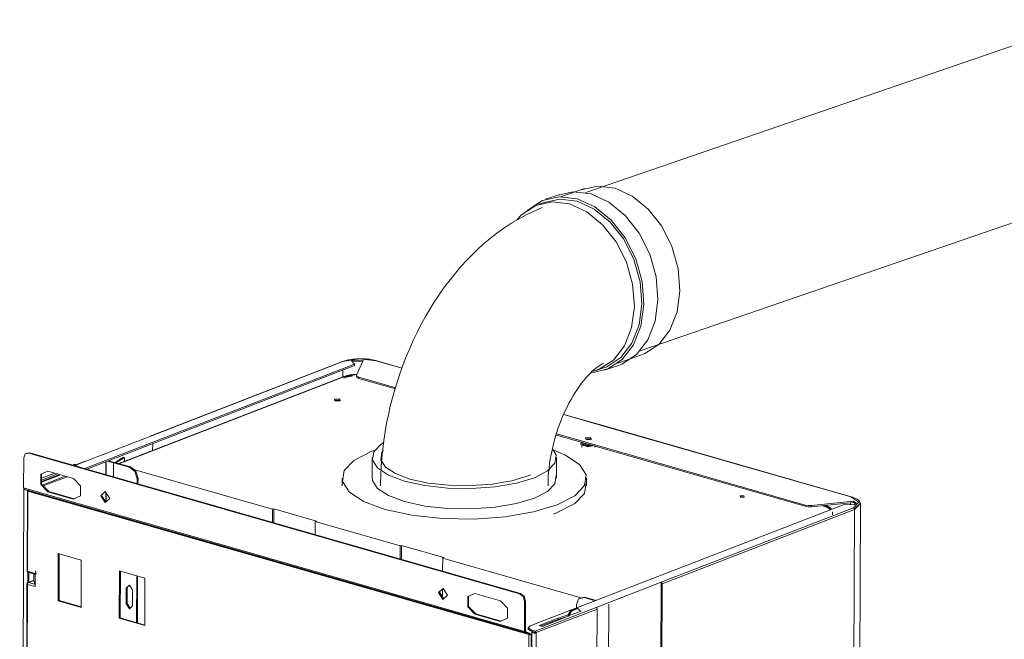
# Model space of a CAD drawing. Header units: millimetres. Extents: x 37142 to 69399, y 2700 to 29257.
# Tile 62 of 85: x 67253 to 67841, y 20753 to 21123. Entities that reach past the tile are written whole.
import ezdxf

# ---------------------------------------------------------------- set-up
doc = ezdxf.new("R2010")
doc.units = ezdxf.units.MM
doc.layers.add('G-XREF-____-OTLN', color=8, linetype='Continuous', lineweight=9)
doc.layers.add('M-EQPM-____-OTLN', color=50, linetype='Continuous', lineweight=20)

# ---------------------------------------------------------------- blocks, each defined once
blk = doc.blocks.new('City Class FR - City Class F_iam-V156-3D Отопление Right')
at = {"layer": 'G-XREF-____-OTLN'}
for p, q in [((-7954.68, 20854.91), (-7793.57, 20917.27)), ((-7793.58, 20916.52), (-7953.56, 20854.59)), ((-7800.82, 20918.78), (-7915.6, 20874.35)), ((-7800.53, 20918.79), (-7915.3, 20874.36)), ((-7800.96, 20918.69), (-7800.53, 20918.79)), ((-7793.57, 20917.27), (-7795.45, 20919.22)), ((-7793.57, 20917.27), (-7793.58, 20916.52)), ((-7788.57, 20919.38), (-7792.51, 20910.76)), ((-7780.29, 20919.27), (-7780.51, 20919.25)), ((-7765.14, 20914.92), (-7780.29, 20919.27)), ((-7780.14, 20919.17), (-7780.29, 20919.27)), ((-7765.17, 20914.85), (-7780.14, 20919.15)), ((-7800.56, 20909.54), (-7800.54, 20913.82)), ((-7800.12, 20909.72), (-7792.56, 20911.14)), ((-7792.56, 20910.56), (-7792.56, 20909.81)), ((-7792.51, 20910.76), (-7792.51, 20910.01)), ((-7800.48, 20909.7), (-7935.49, 20857.45)), ((-7934.37, 20857.75), (-7800.12, 20909.72)), ((-7800.12, 20909.72), (-7800.66, 20909.59)), ((-7791.15, 20909.55), (-7768.94, 20903.18)), ((-7791.15, 20908.79), (-7791.15, 20909.55)), ((-7769.2, 20902.5), (-7791.15, 20908.79)), ((-7802.44, 20895.75), (-7805.35, 20895.72)), ((-7646.12, 20880.73), (-7668.62, 20887.18)), ((-7645.9, 20880.74), (-7668.59, 20887.25)), ((-7497.33, 20838.08), (-7646.12, 20880.73)), ((-7497.11, 20838.09), (-7645.9, 20880.74)), ((-7524.56, 20832.37), (-7673.1, 20874.95)), ((-7672.85, 20875.63), (-7524.56, 20833.13)), ((-7915.3, 20874.36), (-7954.21, 20859.3)), ((-7915.74, 20874.26), (-7915.3, 20874.36)), ((-7914.19, 20869.83), (-7914.21, 20865.56)), ((-7658.47, 20870.12), (-7658.48, 20869.37)), ((-7658.4, 20869.64), (-7654.79, 20867.88)), ((-7657.35, 20868.97), (-7654.62, 20868.18)), ((-7654.6, 20868.22), (-7657.24, 20868.98)), ((-7654.43, 20869.29), (-7656.45, 20870.17)), ((-7652.48, 20872.66), (-7655.39, 20872.62)), ((-7654.79, 20868.64), (-7651.65, 20869.04)), ((-7654.43, 20869.29), (-7653.62, 20869.28)), ((-7987.63, 20864.36), (-7989.79, 20863.87)), ((-7989.09, 20864.32), (-7989.61, 20864.11)), ((-7988.15, 20864.16), (-7987.63, 20864.36)), ((-7988.15, 20864.16), (-7695.07, 20780.15)), ((-7987.63, 20864.36), (-7694.56, 20780.35)), ((-7653.94, 20868.43), (-7655.18, 20868.27)), ((-7650.27, 20868.62), (-7654.79, 20867.88)), ((-7651.34, 20868.6), (-7654.6, 20868.22)), ((-7654.6, 20868.19), (-7651.25, 20868.57)), ((-7991.28, 20843.34), (-7991.21, 20861.26)), ((-7962.08, 20857.03), (-7960.9, 20857.49)), ((-7960.29, 20857.32), (-7961.47, 20856.86)), ((-7954.5, 20859.29), (-7961.08, 20856.75)), ((-7960.29, 20857.32), (-7960.9, 20857.49)), ((-7959.28, 20856.23), (-7960.29, 20857.32)), ((-7954.21, 20859.3), (-7960.04, 20857.04)), ((-7954.64, 20859.2), (-7954.21, 20859.3)), ((-7942.19, 20851.33), (-7942.16, 20859.01)), ((-7941.88, 20859.12), (-7941.9, 20851.25)), ((-7928.02, 20855.66), (-7941.1, 20859.42)), ((-7940.58, 20859.62), (-7927.5, 20855.87)), ((-7937.49, 20857.94), (-7937.52, 20849.99)), ((-7936.85, 20858.43), (-7931.75, 20861.67)), ((-7936.21, 20858.25), (-7931.04, 20861.55)), ((-7931.04, 20861.55), (-7931.75, 20861.67)), ((-7931.05, 20859.04), (-7931.04, 20861.55)), ((-7972.81, 20852.21), (-7980.55, 20849.21)), ((-7972.65, 20852.16), (-7980.55, 20849.11)), ((-7980.55, 20847.98), (-7970.98, 20851.68)), ((-7969.86, 20851.36), (-7980.55, 20847.22)), ((-7961.53, 20848.98), (-7976.76, 20853.34)), ((-7927.5, 20855.87), (-7928.02, 20855.66)), ((-7842.55, 20830.57), (-7925.67, 20854.4)), ((-7969.68, 20850.9), (-7980.56, 20846.69)), ((-7980.13, 20845.06), (-7966.41, 20850.37)), ((-7965.29, 20850.05), (-7979.53, 20844.54)), ((-7923.48, 20845.97), (-7923.47, 20848.7)), ((-7923.47, 20848.7), (-7922.95, 20848.9)), ((-7922.95, 20848.9), (-7922.97, 20845.82)), ((-7993.61, 20186.02), (-7991.15, 20842.9)), ((-7692.11, 20757.58), (-7991.28, 20843.34)), ((-7988.76, 20841.65), (-7990.95, 20842.65)), ((-7990.95, 20842.65), (-7691.79, 20756.89)), ((-7989.04, 20841.77), (-7989.22, 20793.86)), ((-7988.69, 20841.51), (-7989.03, 20841.71)), ((-7988.69, 20841.51), (-7988.87, 20793.61)), ((-7988.76, 20841.65), (-7689.59, 20755.9)), ((-7689.53, 20755.76), (-7988.69, 20841.51)), ((-7976.29, 20841.28), (-7976.81, 20841.08)), ((-7976.81, 20841.08), (-7961.58, 20836.72)), ((-7976.29, 20841.28), (-7961.09, 20836.92)), ((-7944.67, 20838.83), (-7944.57, 20839.67)), ((-7942.25, 20835.07), (-7942.23, 20840.72)), ((-7941.95, 20840.29), (-7941.97, 20835.1)), ((-7944.67, 20838.83), (-7942.14, 20834.8)), ((-7501.26, 20833.48), (-7688.73, 20760.92)), ((-7563.23, 20838.14), (-7562.25, 20837.86)), ((-7495.75, 20834.69), (-7520.75, 20832.11)), ((-7520.74, 20832.86), (-7495.75, 20835.44)), ((-7495.2, 20833.15), (-7501.26, 20833.48)), ((-7497.5, 20834.51), (-7497.51, 20833.28)), ((-7497.38, 20833.27), (-7497.37, 20834.52)), ((-7496.96, 20838), (-7497.11, 20838.09)), ((-7495.75, 20834.69), (-7495.75, 20835.44)), ((-7494.27, 20833.87), (-7495.75, 20834.69)), ((-7494.02, 20175.06), (-7491.54, 20833.7)), ((-7842.55, 20830.57), (-7842.58, 20822.78)), ((-7841.77, 20830.87), (-7842.55, 20830.57)), ((-7841.77, 20830.87), (-7841.8, 20822.56)), ((-7816.35, 20823.58), (-7841.77, 20830.87)), ((-7610.51, 20786.99), (-7495.73, 20831.42)), ((-7609.9, 20786.06), (-7495.12, 20830.49)), ((-7524.56, 20832.37), (-7524.56, 20833.13)), ((-7520.75, 20832.11), (-7520.74, 20832.86)), ((-7512.74, 20832.98), (-7509.31, 20830.37)), ((-7508.28, 20827.24), (-7508.27, 20829.07)), ((-7495.12, 20830.49), (-7497.6, 20171.85)), ((-7492.73, 20832.64), (-7494.93, 20830.99)), ((-7494.9, 20831.14), (-7492.73, 20832.89)), ((-7817.15, 20815.49), (-7817.12, 20823.28)), ((-7817.12, 20823.28), (-7816.35, 20823.58)), ((-7766.43, 20808.75), (-7817.12, 20823.28)), ((-7970.65, 20775.92), (-7970.54, 20804.21)), ((-7970.54, 20804.21), (-7956.84, 20800.28)), ((-7970.03, 20804.06), (-7970.13, 20776.12)), ((-7766.46, 20800.96), (-7766.43, 20808.75)), ((-7765.65, 20809.05), (-7766.43, 20808.75)), ((-7765.65, 20809.05), (-7765.68, 20800.74)), ((-7740.22, 20801.76), (-7765.65, 20809.05)), ((-7956.84, 20800.28), (-7956.95, 20771.99)), ((-7741.03, 20793.67), (-7741, 20801.46)), ((-7741, 20801.46), (-7740.22, 20801.76)), ((-7741, 20801.46), (-7657.72, 20777.59)), ((-7988.87, 20793.61), (-7984.34, 20792.31)), ((-7988.87, 20793.61), (-7988.83, 20793.05)), ((-7988.69, 20786.58), (-7988.67, 20793.02)), ((-7988.62, 20792.93), (-7984.47, 20791.74)), ((-7988.23, 20792.91), (-7984.52, 20791.85)), ((-7988.15, 20792.9), (-7988.17, 20787.42)), ((-7985.21, 20788.57), (-7985.19, 20792.55)), ((-7984.34, 20792.31), (-7984.37, 20784.39)), ((-7983.74, 20791.86), (-7984.21, 20793.83)), ((-7934.11, 20765.45), (-7934, 20793.74)), ((-7934, 20793.74), (-7918.78, 20789.37)), ((-7933.49, 20793.59), (-7933.59, 20765.65)), ((-7989.02, 20786.15), (-7988.79, 20786.76)), ((-7985.14, 20788.21), (-7988.61, 20786.87)), ((-7988.25, 20786.88), (-7985.09, 20788.1)), ((-7984.54, 20785.82), (-7988.25, 20786.88)), ((-7985.14, 20788.21), (-7985.17, 20788.16)), ((-7984.54, 20785.82), (-7985.09, 20788.1)), ((-7984.41, 20792.03), (-7984.44, 20784.75)), ((-7923.8, 20762.84), (-7923.69, 20790.78)), ((-7923.17, 20790.63), (-7923.28, 20762.69)), ((-7918.78, 20789.37), (-7918.89, 20761.08)), ((-7649.41, 20771.93), (-7610.51, 20786.99)), ((-7610.51, 20786.99), (-7612.99, 20126.84)), ((-7989.25, 20785.94), (-7989.92, 20609.96)), ((-7988.9, 20785.68), (-7989.56, 20609.71)), ((-7989.02, 20786.15), (-7989.25, 20785.95)), ((-7984.37, 20784.39), (-7988.9, 20785.68)), ((-7930, 20774.1), (-7929.97, 20783.53)), ((-7929.45, 20783.73), (-7929.48, 20774.3)), ((-7928.7, 20785), (-7929.45, 20783.73)), ((-7926.16, 20782.44), (-7926.2, 20773.01)), ((-7742.94, 20781), (-7742.85, 20781.84)), ((-7742.94, 20781), (-7740.41, 20776.98)), ((-7741.09, 20778.02), (-7741.07, 20783.07)), ((-7609.9, 20786.06), (-7612.38, 20127.42)), ((-7970.65, 20775.92), (-7970.13, 20776.12)), ((-7956.95, 20771.99), (-7970.65, 20775.92)), ((-7970.13, 20776.12), (-7956.95, 20772.34)), ((-7706.52, 20775.88), (-7721.75, 20780.24)), ((-7694.56, 20780.35), (-7695.07, 20780.15)), ((-7692.04, 20775.5), (-7692.11, 20757.58)), ((-7692.04, 20775.5), (-7691.52, 20775.7)), ((-7691.52, 20775.7), (-7691.59, 20757.78)), ((-7659.28, 20777.32), (-7656.04, 20778.05)), ((-7658.23, 20777.99), (-7658.75, 20777.79)), ((-7656.56, 20777.85), (-7656.04, 20778.05)), ((-7649.91, 20775.94), (-7656.56, 20777.85)), ((-7656.04, 20778.05), (-7649.39, 20776.15)), ((-7929.48, 20774.3), (-7930, 20774.1)), ((-7929.48, 20774.3), (-7927.71, 20771.44)), ((-7649.41, 20771.93), (-7685.73, 20757.87)), ((-7648.81, 20771), (-7685.12, 20756.94)), ((-7666.02, 20767.58), (-7664.72, 20769.97)), ((-7664.11, 20769.79), (-7665.41, 20767.41)), ((-7658.28, 20769.75), (-7664.77, 20767.24)), ((-7664.72, 20769.97), (-7660.82, 20771.47)), ((-7664.11, 20769.79), (-7664.72, 20769.97)), ((-7660.22, 20771.3), (-7664.11, 20769.79)), ((-7661.15, 20773.5), (-7661.16, 20771.59)), ((-7660.22, 20771.3), (-7660.82, 20771.47)), ((-7658.93, 20769.92), (-7660.22, 20771.3)), ((-7658.93, 20769.94), (-7658.28, 20769.75)), ((-7651.28, 20112.36), (-7648.81, 20771)), ((-7644.3, 20119.33), (-7641.84, 20773.83)), ((-7934.11, 20765.45), (-7933.59, 20765.65)), ((-7918.89, 20761.08), (-7934.11, 20765.45)), ((-7933.59, 20765.65), (-7918.88, 20761.43)), ((-7721.27, 20768.18), (-7721.79, 20767.98)), ((-7721.79, 20767.98), (-7706.57, 20763.62)), ((-7721.27, 20768.18), (-7706.08, 20763.83)), ((-7683.34, 20761.21), (-7672.04, 20765.58)), ((-7672.04, 20764.83), (-7682.22, 20760.89)), ((-7666.43, 20766.47), (-7681.44, 20760.66)), ((-7672.04, 20765.58), (-7666.02, 20767.54)), ((-7665.91, 20766.82), (-7672.04, 20764.83)), ((-7672.04, 20765.58), (-7672.04, 20764.83)), ((-7664.77, 20767.24), (-7666.43, 20766.47)), ((-7666.02, 20767.58), (-7665.41, 20767.41)), ((-7666.02, 20766.6), (-7666.02, 20767.54)), ((-7665.41, 20767.41), (-7665.41, 20766.8)), ((-7689.33, 20756.65), (-7692.08, 20757.44)), ((-7689.33, 20756.65), (-7691.53, 20757.65)), ((-7689.92, 20759.85), (-7689.92, 20759.09)), ((-7688.17, 20757.82), (-7688.16, 20758.57)), ((-7687.79, 20757.71), (-7688.17, 20757.82)), ((-7688.16, 20758.57), (-7687.78, 20758.46)), ((-7687.97, 20707.98), (-7687.79, 20756.95)), ((-7685.81, 20757.14), (-7687.79, 20757.71)), ((-7687.27, 20757.16), (-7687.79, 20756.95)), ((-7687.79, 20756.95), (-7685.73, 20756.37)), ((-7687.78, 20758.46), (-7685.73, 20757.87)), ((-7685.12, 20756.94), (-7687.6, 20098.3)), ((-7685.45, 20756.63), (-7687.27, 20757.16)), ((-7686.86, 20756.69), (-7685.23, 20757.32)), ((-7685.12, 20756.95), (-7686.25, 20756.51)), ((-7685.73, 20756.37), (-7685.73, 20757.03)), ((-7681.44, 20760.66), (-7683.34, 20761.21)), ((-7691.79, 20756.89), (-7689.59, 20755.9)), ((-7690.97, 20756.52), (-7689.01, 20755.96)), ((-7689.71, 20707.85), (-7689.53, 20755.76)), ((-7689.53, 20755.76), (-7689.01, 20755.96)), ((-7688.73, 20755.97), (-7687.79, 20756.33)), ((-7688.12, 20755.79), (-7688.3, 20707.88))]:
    blk.add_line(p, q, dxfattribs=at)
for points in [[(-7800.82, 20918.78, 0), (-7800.42, 20918.93, 0), (-7800.01, 20919.07, 0), (-7799.58, 20919.2, 0), (-7799.14, 20919.33, 0), (-7798.68, 20919.45, 0), (-7798.21, 20919.57, 0), (-7797.73, 20919.68, 0), (-7797.24, 20919.78, 0), (-7796.73, 20919.88, 0), (-7796.22, 20919.96, 0), (-7795.69, 20920.05, 0), (-7795.16, 20920.12, 0), (-7794.62, 20920.19, 0), (-7794.07, 20920.25, 0), (-7793.51, 20920.3, 0), (-7792.95, 20920.34, 0), (-7792.38, 20920.38, 0), (-7791.81, 20920.41, 0), (-7791.24, 20920.43, 0), (-7790.66, 20920.45, 0), (-7790.08, 20920.46, 0), (-7789.5, 20920.45, 0), (-7788.92, 20920.45, 0), (-7788.35, 20920.43, 0), (-7787.77, 20920.41, 0), (-7787.2, 20920.37, 0), (-7786.63, 20920.33, 0), (-7786.07, 20920.29, 0), (-7785.51, 20920.23, 0), (-7784.96, 20920.17, 0), (-7784.41, 20920.1, 0), (-7783.88, 20920.03, 0), (-7783.35, 20919.94, 0), (-7782.83, 20919.85, 0), (-7782.33, 20919.76, 0), (-7781.83, 20919.65, 0), (-7781.34, 20919.54, 0), (-7780.87, 20919.42, 0), (-7780.41, 20919.3, 0), (-7780.29, 20919.27, 0)], [(-7780.51, 20919.25, 0), (-7790.85, 20920.4, 0), (-7800.53, 20918.79, 0)], [(-7795.45, 20919.22, 0), (-7792.12, 20919.76, 0), (-7788.57, 20919.38, 0)], [(-7788.91, 20918.7, 0), (-7792.12, 20919, 0), (-7794.84, 20918.64, 0)], [(-7800.48, 20909.7, 0), (-7800.11, 20909.84, 0), (-7799.73, 20909.97, 0), (-7799.33, 20910.1, 0), (-7798.92, 20910.22, 0), (-7798.5, 20910.33, 0), (-7798.07, 20910.44, 0), (-7797.62, 20910.54, 0), (-7797.16, 20910.64, 0), (-7796.7, 20910.72, 0), (-7796.22, 20910.81, 0), (-7795.74, 20910.88, 0), (-7795.24, 20910.95, 0), (-7794.74, 20911.01, 0), (-7794.23, 20911.07, 0), (-7793.72, 20911.12, 0), (-7793.2, 20911.16, 0), (-7792.68, 20911.19, 0), (-7792.15, 20911.22, 0)], [(-7800.2, 20908.96, 0), (-7799.85, 20909.09, 0), (-7799.48, 20909.21, 0), (-7799.1, 20909.33, 0), (-7798.71, 20909.45, 0), (-7798.3, 20909.56, 0), (-7797.88, 20909.66, 0), (-7797.45, 20909.76, 0), (-7797.01, 20909.85, 0), (-7796.55, 20909.94, 0), (-7796.09, 20910.02, 0), (-7795.62, 20910.09, 0), (-7795.14, 20910.16, 0)], [(-7792.51, 20910.76, 0), (-7792.3, 20910.1, 0), (-7791.15, 20909.55, 0)], [(-7791.15, 20908.79, 0), (-7792.31, 20909.34, 0), (-7792.51, 20910.01, 0)], [(-7802.18, 20895.45, 0), (-7802.44, 20896.51, 0), (-7805.61, 20896.44, 0)], [(-7805.61, 20896.44, 0), (-7805.36, 20895.38, 0), (-7802.18, 20895.45, 0)], [(-7654.79, 20868.64, 0), (-7658.4, 20870.39, 0), (-7658.15, 20870.68, 0)], [(-7657.86, 20868.59, 0), (-7657.81, 20868.68, 0), (-7657.75, 20868.75, 0), (-7657.69, 20868.83, 0), (-7657.62, 20868.89, 0), (-7657.55, 20868.96, 0), (-7657.47, 20869.02, 0), (-7657.39, 20869.07, 0), (-7657.31, 20869.13, 0), (-7657.22, 20869.18, 0), (-7657.13, 20869.22, 0), (-7657.03, 20869.27, 0), (-7656.94, 20869.31, 0), (-7656.83, 20869.35, 0), (-7656.73, 20869.39, 0), (-7656.62, 20869.43, 0)], [(-7655.65, 20873.34, 0), (-7652.48, 20873.42, 0), (-7652.23, 20872.36, 0)], [(-7655.65, 20873.34, 0), (-7655.4, 20872.29, 0), (-7652.23, 20872.36, 0)], [(-7991.21, 20861.26, 0), (-7990.31, 20863.67, 0), (-7988.15, 20864.16, 0)], [(-7657.89, 20867.74, 0), (-7657.93, 20867.83, 0), (-7657.96, 20867.93, 0), (-7657.97, 20868.03, 0), (-7657.98, 20868.14, 0), (-7657.97, 20868.25, 0), (-7657.96, 20868.35, 0), (-7657.93, 20868.45, 0), (-7657.89, 20868.54, 0), (-7657.86, 20868.59, 0)], [(-7650.01, 20868.32, 0), (-7649.99, 20868.22, 0), (-7649.98, 20868.11, 0), (-7649.99, 20868.01, 0), (-7650.01, 20867.9, 0), (-7650.04, 20867.8, 0), (-7650.08, 20867.71, 0)], [(-7976.76, 20853.34, 0), (-7981.06, 20851.5, 0), (-7981.08, 20845.37, 0), (-7976.81, 20841.08, 0)], [(-7980.54, 20851.7, 0), (-7980.56, 20845.57, 0), (-7976.29, 20841.28, 0)], [(-7923.47, 20848.7, 0), (-7924.8, 20853.08, 0), (-7928.02, 20855.66, 0)], [(-7927.5, 20855.87, 0), (-7924.28, 20853.28, 0), (-7922.95, 20848.9, 0)], [(-7961.58, 20836.72, 0), (-7957.28, 20838.55, 0), (-7957.26, 20844.68, 0), (-7961.53, 20848.98, 0)], [(-7990.95, 20842.65, 0), (-7991.19, 20842.9, 0), (-7991.28, 20843.34, 0)], [(-7988.76, 20841.65, 0), (-7988.71, 20841.6, 0), (-7988.69, 20841.51, 0)], [(-7939.86, 20837.1, 0), (-7942.51, 20841.16, 0), (-7945.19, 20838.63, 0)], [(-7945.19, 20838.63, 0), (-7942.54, 20834.56, 0), (-7939.86, 20837.1, 0)], [(-7560.97, 20837.89, 0), (-7561.14, 20838.61, 0), (-7563.33, 20838.56, 0)], [(-7563.33, 20838.56, 0), (-7563.15, 20837.84, 0), (-7560.97, 20837.89, 0)], [(-7495.73, 20831.42, 0), (-7492.38, 20834.84, 0), (-7497.33, 20838.08, 0)], [(-7491.54, 20833.7, 0), (-7491.56, 20833.99, 0), (-7491.61, 20834.27, 0), (-7491.69, 20834.54, 0), (-7491.8, 20834.81, 0), (-7491.94, 20835.06, 0), (-7492.1, 20835.3, 0), (-7492.28, 20835.54, 0), (-7492.49, 20835.76, 0), (-7492.71, 20835.97, 0), (-7492.96, 20836.18, 0), (-7493.22, 20836.38, 0), (-7493.5, 20836.57, 0), (-7493.8, 20836.75, 0), (-7494.12, 20836.93, 0), (-7494.46, 20837.1, 0), (-7494.81, 20837.27, 0), (-7495.18, 20837.43, 0), (-7495.57, 20837.58, 0), (-7495.97, 20837.73, 0), (-7496.39, 20837.87, 0), (-7496.82, 20838.01, 0), (-7497.11, 20838.09, 0)], [(-7495.75, 20835.44, 0), (-7494.1, 20834.33, 0), (-7495.2, 20833.15, 0)], [(-7495.12, 20830.49, 0), (-7491.59, 20834.11, 0), (-7491.95, 20834.87, 0)], [(-7524.56, 20833.13, 0), (-7522.75, 20832.83, 0), (-7520.74, 20832.86, 0)], [(-7520.75, 20832.11, 0), (-7522.75, 20832.08, 0), (-7524.56, 20832.37, 0)], [(-7509.48, 20830.23, 0), (-7509.62, 20830.4, 0), (-7509.78, 20830.58, 0), (-7509.97, 20830.75, 0), (-7510.17, 20830.92, 0), (-7510.39, 20831.09, 0), (-7510.63, 20831.25, 0), (-7510.88, 20831.41, 0), (-7511.15, 20831.56, 0), (-7511.45, 20831.71, 0), (-7511.75, 20831.85, 0), (-7512.08, 20831.99, 0), (-7512.42, 20832.13, 0), (-7512.77, 20832.26, 0), (-7513.14, 20832.38, 0), (-7513.53, 20832.51, 0), (-7513.79, 20832.58, 0)], [(-7508.83, 20830.7, 0), (-7509.02, 20830.93, 0), (-7509.22, 20831.14, 0), (-7509.43, 20831.35, 0), (-7509.67, 20831.55, 0), (-7509.92, 20831.74, 0), (-7510.19, 20831.92, 0), (-7510.48, 20832.1, 0), (-7510.78, 20832.26, 0), (-7511.09, 20832.43, 0), (-7511.42, 20832.58, 0), (-7511.77, 20832.73, 0), (-7512.13, 20832.87, 0), (-7512.5, 20833.01, 0)], [(-7495.12, 20830.49, 0), (-7495.3, 20831.07, 0), (-7495.73, 20831.42, 0)], [(-7989.22, 20793.85, 0), (-7989.22, 20793.8, 0), (-7989.22, 20793.74, 0), (-7989.21, 20793.69, 0), (-7989.2, 20793.63, 0), (-7989.18, 20793.57, 0), (-7989.16, 20793.51, 0), (-7989.14, 20793.46, 0), (-7989.12, 20793.4, 0), (-7989.09, 20793.35, 0), (-7989.05, 20793.3, 0), (-7989.02, 20793.25, 0), (-7988.98, 20793.2, 0), (-7988.94, 20793.16, 0), (-7988.9, 20793.12, 0), (-7988.86, 20793.08, 0), (-7988.81, 20793.05, 0), (-7988.77, 20793.02, 0), (-7988.72, 20792.99, 0), (-7988.71, 20792.98, 0)], [(-7988.87, 20793.61, 0), (-7989.22, 20793.83, 0), (-7989.22, 20793.85, 0)], [(-7984.34, 20792.31, 0), (-7984.39, 20792.17, 0), (-7984.41, 20792.03, 0)], [(-7988.58, 20786.88, 0), (-7988.62, 20786.87, 0), (-7988.66, 20786.85, 0), (-7988.7, 20786.83, 0), (-7988.73, 20786.81, 0), (-7988.77, 20786.79, 0), (-7988.81, 20786.77, 0), (-7988.84, 20786.74, 0), (-7988.88, 20786.72, 0), (-7988.91, 20786.69, 0), (-7988.94, 20786.66, 0), (-7988.97, 20786.63, 0), (-7989, 20786.6, 0), (-7989.02, 20786.57, 0), (-7989.05, 20786.54, 0), (-7989.07, 20786.51, 0), (-7989.1, 20786.47, 0), (-7989.12, 20786.44, 0), (-7989.14, 20786.4, 0), (-7989.16, 20786.37, 0), (-7989.17, 20786.33, 0), (-7989.19, 20786.3, 0), (-7989.2, 20786.26, 0), (-7989.21, 20786.22, 0), (-7989.22, 20786.18, 0), (-7989.23, 20786.15, 0), (-7989.24, 20786.11, 0), (-7989.24, 20786.07, 0), (-7989.25, 20786.03, 0), (-7989.25, 20786, 0), (-7989.25, 20785.96, 0), (-7989.25, 20785.95, 0)], [(-7988.25, 20786.88, 0), (-7988.86, 20786.47, 0), (-7988.9, 20785.68, 0)], [(-7984.52, 20791.85, 0), (-7984.46, 20791.75, 0), (-7984.41, 20792.03, 0)], [(-7610.51, 20786.99, 0), (-7610.08, 20786.65, 0), (-7609.9, 20786.06, 0)], [(-7989.25, 20785.95, 0), (-7989.25, 20785.91, 0), (-7988.9, 20785.68, 0)], [(-7984.44, 20784.75, 0), (-7984.48, 20785.37, 0), (-7984.54, 20785.82, 0)], [(-7984.44, 20784.75, 0), (-7984.42, 20784.56, 0), (-7984.37, 20784.39, 0)], [(-7929.97, 20783.53, 0), (-7928.05, 20785.34, 0), (-7926.16, 20782.44, 0)], [(-7738.13, 20779.27, 0), (-7740.79, 20783.34, 0), (-7743.46, 20780.8, 0)], [(-7743.46, 20780.8, 0), (-7740.81, 20776.74, 0), (-7738.13, 20779.27, 0)], [(-7721.75, 20780.24, 0), (-7726.04, 20778.4, 0), (-7726.07, 20772.27, 0), (-7721.79, 20767.98, 0)], [(-7725.52, 20778.6, 0), (-7725.55, 20772.47, 0), (-7721.27, 20768.18, 0)], [(-7706.57, 20763.62, 0), (-7702.27, 20765.45, 0), (-7702.25, 20771.58, 0), (-7706.52, 20775.88, 0)], [(-7695.07, 20780.15, 0), (-7692.93, 20778.43, 0), (-7692.04, 20775.5, 0)], [(-7694.56, 20780.35, 0), (-7692.41, 20778.63, 0), (-7691.52, 20775.7, 0)], [(-7656.56, 20777.85, 0), (-7659.8, 20777.12, 0), (-7661.15, 20773.5, 0)], [(-7926.2, 20773.01, 0), (-7928.11, 20771.19, 0), (-7930, 20774.1, 0)], [(-7649.41, 20771.93, 0), (-7648.98, 20771.59, 0), (-7648.81, 20771, 0)], [(-7692.11, 20757.58, 0), (-7692.03, 20757.15, 0), (-7691.79, 20756.89, 0)], [(-7691.53, 20757.65, 0), (-7691.57, 20757.7, 0), (-7691.59, 20757.78, 0)], [(-7688.17, 20757.82, 0), (-7689.91, 20758.96, 0), (-7689.92, 20759.08, 0)], [(-7688.73, 20760.92, 0), (-7689.91, 20759.71, 0), (-7688.16, 20758.57, 0)], [(-7685.73, 20757.87, 0), (-7685.3, 20757.53, 0), (-7685.12, 20756.94, 0)], [(-7689.53, 20755.76, 0), (-7689.54, 20755.85, 0), (-7689.59, 20755.9, 0)], [(-7688.26, 20755.75, 0), (-7688.9, 20755.68, 0), (-7689.53, 20755.76, 0)], [(-7689.33, 20756.65, 0), (-7689.09, 20756.4, 0), (-7689.01, 20755.96, 0)], [(-7689.01, 20755.96, 0), (-7688.86, 20755.94, 0), (-7688.73, 20755.97, 0)], [(-7688.12, 20755.79, 0), (-7688.19, 20755.77, 0), (-7688.26, 20755.75, 0)]]:
    blk.add_polyline3d(points, dxfattribs=at)
blk = doc.blocks.new('City Class FR - City Class 25 FR-V157-3D Отопление Right')
blk.add_blockref('City Class FR - City Class F_iam-V156-3D Отопление Right', (0, 0))
blk = doc.blocks.new('daa-oborudovanie-komplektkoaksialnogodymoxoda-sudliniteliami-1 - 60_100-V158-3D Отопление Right')
at = {"layer": 'M-EQPM-____-OTLN', "color": 94}
for p, q in [((-7355.27, 21123.05), (-7655.53, 21019.81)), ((-7623.01, 20925.24), (-7322.75, 21028.49)), ((-7656.34, 21022.12), (-7670.6, 21017.22)), ((-7671.09, 21018.69), (-7679.51, 21015.79)), ((-7679.03, 21014.32), (-7683.56, 21012.76)), ((-7636.46, 20917.93), (-7622.2, 20922.83)), ((-7644.4, 20913.66), (-7635.97, 20916.56)), ((-7649.42, 20913.47), (-7644.88, 20915.03)), ((-7783.1, 20861.46), (-7783.1, 20849.22)), ((-7673.1, 20849.22), (-7673.1, 20861.46)), ((-7801.1, 20849.22), (-7801.1, 20844.51)), ((-7655.1, 20844.51), (-7655.1, 20849.22))]:
    blk.add_line(p, q, dxfattribs=at)
for points in [[(-7658.23, 21021.4, 0), (-7648.47, 21023.62, 0), (-7638.09, 21022.36, 0), (-7627.78, 21017.7, 0), (-7618.26, 21009.95, 0), (-7610.17, 20999.66, 0), (-7604.07, 20987.51, 0), (-7600.36, 20974.33, 0), (-7599.31, 20961.03, 0)], [(-7620.85, 20952.95, 0), (-7621.93, 20966.63, 0), (-7625.74, 20980.18, 0), (-7632.02, 20992.68, 0), (-7640.34, 21003.27, 0), (-7650.14, 21011.24, 0), (-7660.73, 21016.03, 0), (-7671.41, 21017.33, 0), (-7681.45, 21015.04, 0), (-7690.16, 21009.33, 0), (-7690.84, 21008.67, 0)], [(-7621.99, 20953.23, 0), (-7623.05, 20966.53, 0), (-7626.75, 20979.71, 0), (-7632.86, 20991.86, 0), (-7640.94, 21002.15, 0), (-7650.46, 21009.9, 0), (-7660.77, 21014.56, 0), (-7671.15, 21015.82, 0), (-7680.91, 21013.6, 0)], [(-7673.02, 21017.94, 0), (-7662.99, 21020.23, 0), (-7652.31, 21018.93, 0), (-7641.71, 21014.14, 0), (-7631.92, 21006.17, 0), (-7623.6, 20995.58, 0), (-7617.32, 20983.08, 0), (-7613.51, 20969.53, 0), (-7612.42, 20955.85, 0)], [(-7681.6, 21010.79, 0), (-7686.46, 21008.73, 0), (-7691.19, 21006.46, 0), (-7695.76, 21003.98, 0), (-7700.2, 21001.32, 0), (-7704.5, 20998.49, 0), (-7708.67, 20995.5, 0), (-7712.69, 20992.35, 0), (-7716.59, 20989.06, 0), (-7720.36, 20985.64, 0), (-7724.01, 20982.08, 0), (-7727.53, 20978.41, 0), (-7730.94, 20974.62, 0), (-7734.22, 20970.72, 0), (-7737.39, 20966.71, 0), (-7740.44, 20962.61, 0), (-7743.37, 20958.4, 0), (-7746.19, 20954.11, 0), (-7748.9, 20949.74, 0), (-7751.49, 20945.28, 0), (-7753.96, 20940.74, 0), (-7756.33, 20936.13, 0), (-7758.57, 20931.46, 0), (-7760.7, 20926.72, 0), (-7762.72, 20921.92, 0), (-7764.61, 20917.07, 0), (-7766.39, 20912.16, 0), (-7768.05, 20907.22, 0), (-7769.58, 20902.23, 0), (-7771, 20897.2, 0), (-7772.29, 20892.14, 0), (-7773.45, 20887.06, 0), (-7774.49, 20881.95, 0), (-7775.4, 20876.82, 0), (-7776.19, 20871.68, 0), (-7776.84, 20866.53, 0), (-7777.35, 20861.37, 0), (-7777.74, 20856.21, 0), (-7777.99, 20851.05, 0), (-7778.09, 20845.9, 0), (-7778.1, 20844.51, 0)], [(-7626.53, 20951.67, 0), (-7627.58, 20964.97, 0), (-7631.29, 20978.15, 0), (-7637.39, 20990.3, 0), (-7645.48, 21000.59, 0), (-7655, 21008.34, 0), (-7665.3, 21013, 0), (-7675.69, 21014.26, 0), (-7685.45, 21012.04, 0), (-7693.91, 21006.48, 0), (-7696.79, 21003.41, 0)], [(-7599.31, 20961.03, 0), (-7600.98, 20948.51, 0), (-7605.26, 20937.62, 0), (-7611.85, 20929.11, 0), (-7620.32, 20923.55, 0), (-7622.19, 20922.83, 0)], [(-7651.99, 20912.15, 0), (-7642.46, 20914.4, 0), (-7633.75, 20920.12, 0), (-7626.97, 20928.88, 0), (-7622.57, 20940.07, 0), (-7620.85, 20952.95, 0)], [(-7650.84, 20913.03, 0), (-7647.54, 20914.19, 0), (-7639.07, 20919.75, 0), (-7632.48, 20928.26, 0), (-7628.2, 20939.15, 0), (-7626.53, 20951.67, 0)], [(-7644.88, 20915.03, 0), (-7643, 20915.75, 0), (-7634.54, 20921.31, 0), (-7627.94, 20929.82, 0), (-7623.66, 20940.71, 0), (-7621.99, 20953.23, 0)], [(-7612.42, 20955.85, 0), (-7614.14, 20942.97, 0), (-7618.54, 20931.77, 0), (-7625.33, 20923.02, 0), (-7634.03, 20917.3, 0), (-7635.96, 20916.56, 0)], [(-7644.9, 20917.77, 0), (-7645.22, 20917.63, 0), (-7645.68, 20917.41, 0), (-7646.26, 20917.09, 0), (-7646.96, 20916.67, 0), (-7647.77, 20916.14, 0), (-7648.67, 20915.5, 0), (-7649.65, 20914.73, 0), (-7650.71, 20913.84, 0), (-7651.83, 20912.82, 0), (-7653, 20911.68, 0), (-7654.21, 20910.41, 0), (-7655.46, 20909.02, 0), (-7656.73, 20907.51, 0), (-7658.01, 20905.89, 0), (-7659.3, 20904.16, 0), (-7660.58, 20902.31, 0), (-7661.86, 20900.37, 0), (-7663.12, 20898.33, 0), (-7664.36, 20896.19, 0), (-7665.58, 20893.97, 0), (-7666.75, 20891.68, 0), (-7667.89, 20889.31, 0), (-7668.98, 20886.87, 0), (-7670.03, 20884.38, 0), (-7671.02, 20881.84, 0), (-7671.96, 20879.25, 0), (-7672.84, 20876.62, 0), (-7673.66, 20873.97, 0), (-7674.41, 20871.3, 0), (-7675.1, 20868.61, 0), (-7675.71, 20865.92, 0), (-7676.26, 20863.23, 0), (-7676.74, 20860.55, 0), (-7677.14, 20857.89, 0), (-7677.47, 20855.25, 0), (-7677.73, 20852.66, 0), (-7677.92, 20850.1, 0), (-7678.04, 20847.6, 0), (-7678.1, 20845.16, 0), (-7678.1, 20844.51, 0)], [(-7776.14, 20870.46, 0), (-7777.77, 20869.4, 0), (-7782.19, 20864.81, 0), (-7782.92, 20859.99, 0), (-7779.92, 20855.27, 0), (-7773.39, 20850.97, 0), (-7763.76, 20847.39, 0)], [(-7781.41, 20865.98, 0), (-7783.67, 20865.13, 0), (-7794.03, 20859.75, 0), (-7799.89, 20853.66, 0), (-7800.87, 20847.26, 0), (-7796.88, 20841, 0), (-7788.21, 20835.29, 0), (-7775.44, 20830.54, 0)], [(-7760.52, 20848.67, 0), (-7769.27, 20851.92, 0), (-7775.21, 20855.83, 0), (-7777.94, 20860.12, 0), (-7777.27, 20864.5, 0), (-7776.52, 20865.64, 0)], [(-7775.44, 20830.54, 0), (-7759.44, 20827.06, 0), (-7741.31, 20825.09, 0), (-7722.28, 20824.76, 0), (-7703.64, 20826.1, 0), (-7686.67, 20829.01, 0), (-7672.53, 20833.31, 0), (-7662.17, 20838.68, 0), (-7656.3, 20844.78, 0), (-7655.33, 20851.17, 0), (-7659.32, 20857.44, 0), (-7667.99, 20863.14, 0), (-7674.58, 20865.9, 0)], [(-7763.76, 20847.39, 0), (-7751.71, 20844.77, 0), (-7738.05, 20843.28, 0), (-7723.71, 20843.03, 0), (-7709.67, 20844.04, 0), (-7696.89, 20846.24, 0), (-7686.23, 20849.47, 0), (-7678.43, 20853.52, 0), (-7674.01, 20858.12, 0), (-7673.27, 20862.94, 0), (-7675.32, 20866.66, 0)], [(-7688.65, 20851.14, 0), (-7690.04, 20850.56, 0), (-7699.73, 20847.62, 0), (-7711.35, 20845.63, 0), (-7724.11, 20844.71, 0), (-7737.15, 20844.93, 0), (-7749.57, 20846.28, 0), (-7760.52, 20848.67, 0)], [(-7783.06, 20849.87, 0), (-7782.92, 20847.74, 0), (-7779.92, 20843.02, 0), (-7773.39, 20838.73, 0), (-7763.76, 20835.15, 0)], [(-7763.76, 20835.15, 0), (-7751.71, 20832.52, 0), (-7738.05, 20831.04, 0), (-7723.71, 20830.79, 0), (-7709.67, 20831.8, 0), (-7696.89, 20834, 0), (-7686.23, 20837.23, 0), (-7678.43, 20841.28, 0), (-7674.01, 20845.87, 0), (-7673.27, 20850.69, 0)], [(-7655.33, 20846.47, 0), (-7656.3, 20840.07, 0), (-7662.17, 20833.97, 0), (-7672.53, 20828.6, 0), (-7674.86, 20827.72, 0)]]:
    blk.add_polyline3d(points, dxfattribs=at)

msp = doc.modelspace()

# ---------------------------------------------------------------- block references
at = {"layer": 'M-EQPM-____-OTLN', "color": 94}
msp.add_blockref('daa-oborudovanie-komplektkoaksialnogodymoxoda-sudliniteliami-1 - 60_100-V158-3D Отопление Right', (75246.97, 0), dxfattribs=at)
at = {"layer": 'M-EQPM-____-OTLN'}
msp.add_blockref('City Class FR - City Class 25 FR-V157-3D Отопление Right', (75246.97, 0), dxfattribs=at)

doc.saveas('drawing.dxf')
